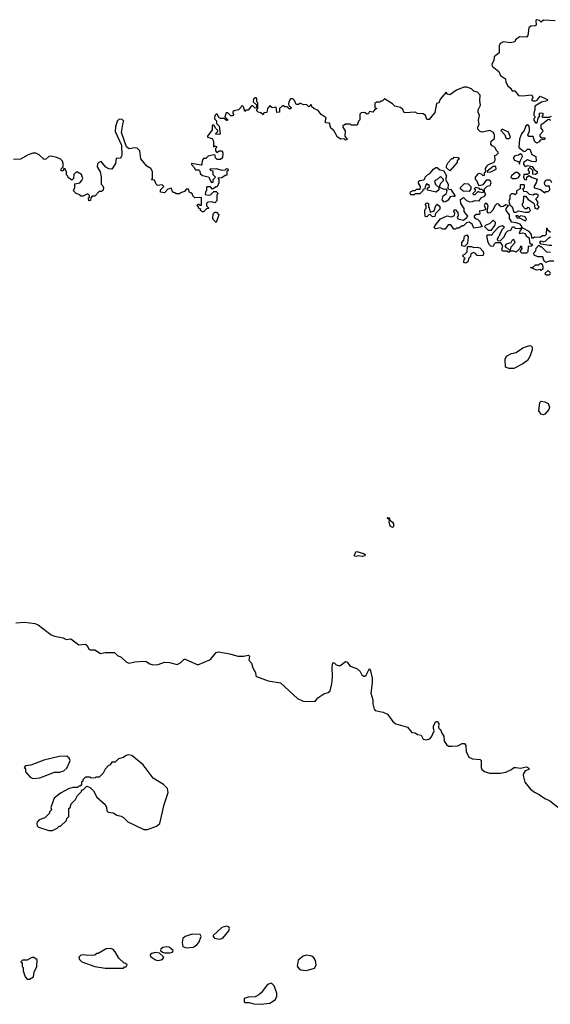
# Model space of a CAD drawing. Extents: x 2494118 to 2687960, y 757339 to 915227.
# Tile 24 of 256: x 2552510 to 2557144, y 822873 to 831482. Entities that reach past the tile are written whole.
import ezdxf

# ---------------------------------------------------------------- set-up
doc = ezdxf.new("R2010")
doc.units = 0

msp = doc.modelspace()

# ---------------------------------------------------------------- linework, layer by layer
at = {"layer": '0CON20XD'}
for points in [[(2557185, 831472.5), (2557085, 831477.5), (2557065, 831460), (2557050, 831475), (2557025, 831482.5), (2557017.5, 831475), (2557020, 831435), (2557011.7, 831428.3), (2556975, 831426.7), (2556955, 831410), (2556947.5, 831345), (2556935, 831330), (2556875, 831332.5), (2556840, 831305), (2556835, 831290), (2556795, 831280), (2556735, 831287.5), (2556707, 831273), (2556697.5, 831255), (2556697, 831193), (2556653, 831157), (2556650, 831125), (2556633.3, 831095), (2556637.5, 831075), (2556695, 831030), (2556710, 830995), (2556752.5, 830965), (2556756.7, 830935), (2556773.8, 830903.8), (2556797.5, 830885), (2556811.7, 830861.7), (2556835, 830860), (2556865, 830820), (2556905, 830817.5), (2556980, 830825), (2556990, 830805), (2556990, 830795), (2556980, 830785), (2556995, 830772.5), (2557015, 830772.5), (2557030, 830780), (2557055, 830812.5), (2557120, 830785), (2557117, 830773), (2557067.5, 830762.5), (2557010, 830725), (2557010, 830695), (2557000, 830665), (2557000, 830645), (2557010, 830635), (2557010, 830625), (2557000, 830615), (2557000, 830605), (2557015, 830580), (2557028.3, 830581.7), (2557038.3, 830621.7), (2557050, 830635), (2557050, 830665), (2557060.7, 830669.3), (2557077.5, 830665), (2557080, 830645), (2557070, 830635), (2557075, 830630), (2557135, 830630), (2557155, 830640)], [(2557145, 829622.5), (2557121.7, 829641.7), (2557120, 829655), (2557111.7, 829658.3), (2557107.5, 829605), (2557097, 829593), (2557075, 829592.5), (2557051.7, 829578.3), (2557005, 829580), (2556995, 829572.5), (2556983, 829573), (2556980, 829605), (2556959.3, 829629.3), (2556905, 829660), (2556890, 829660), (2556890, 829645), (2556881.7, 829638.3), (2556871.7, 829611.7), (2556905, 829617.5), (2556923, 829613), (2556933.6, 829593.6), (2556960, 829575), (2556961.7, 829531.7), (2556990, 829515), (2556977, 829503), (2556951.7, 829498.3), (2556947.5, 829452.5), (2556935, 829440), (2556895, 829440), (2556880, 829455), (2556897, 829483), (2556895, 829500), (2556885, 829500), (2556878.3, 829481.7), (2556845, 829450), (2556825, 829460), (2556795, 829460), (2556785, 829450), (2556775, 829450), (2556765, 829460), (2556725, 829460), (2556720, 829475), (2556730, 829505), (2556711.7, 829531.7), (2556665, 829530), (2556651.7, 829518.3), (2556647.5, 829505), (2556645, 829500), (2556625, 829502.5), (2556612.5, 829515), (2556602.5, 829535), (2556590, 829595), (2556595, 829600), (2556635, 829600), (2556645, 829620), (2556695, 829670), (2556725, 829682.5), (2556737.5, 829675), (2556737, 829663), (2556723, 829647), (2556700, 829605), (2556700, 829595), (2556690, 829585), (2556688.3, 829571.7), (2556680, 829565), (2556681.7, 829551.7), (2556705, 829550), (2556740, 829585), (2556755, 829620), (2556773, 829637), (2556798.3, 829641.7), (2556815, 829670), (2556825, 829670), (2556838.3, 829658.3), (2556875, 829657.5), (2556890, 829660), (2556897.5, 829672.5), (2556880, 829695), (2556845, 829707.5), (2556803, 829713), (2556802.5, 829725), (2556787.5, 829745), (2556787, 829777), (2556757.5, 829815), (2556758.3, 829831.7), (2556778.3, 829858.3), (2556755, 829862.5), (2556731.7, 829848.3), (2556715, 829847.5), (2556703.6, 829853.6), (2556695, 829870), (2556678.3, 829871.7), (2556660, 829855), (2556643, 829817), (2556620, 829795), (2556605, 829790), (2556592.5, 829805), (2556602.5, 829855), (2556590, 829875), (2556573.6, 829876.4), (2556567.5, 829855), (2556577.5, 829835), (2556576.7, 829823.3), (2556556.4, 829813.6), (2556521.7, 829808.3), (2556527.5, 829797.5), (2556525, 829780), (2556495, 829780), (2556480, 829765), (2556480, 829755), (2556495, 829740), (2556508.3, 829738.3), (2556528.3, 829718.3), (2556530, 829705), (2556550, 829675), (2556531.7, 829668.3), (2556475, 829660), (2556462.5, 829695), (2556435, 829713.3), (2556413.3, 829706.7), (2556385, 829680), (2556375, 829680), (2556345, 829660), (2556325, 829660), (2556315, 829650), (2556301.7, 829651.7), (2556275, 829690), (2556251.7, 829688.3), (2556225, 829650), (2556205, 829650), (2556185, 829662.5), (2556140, 829655), (2556130, 829665), (2556135, 829680), (2556185, 829740), (2556243, 829767), (2556285, 829760), (2556308.3, 829771.7), (2556310, 829795), (2556300, 829805), (2556305, 829820), (2556315, 829820), (2556337, 829797), (2556340, 829765), (2556330, 829755), (2556335, 829740), (2556385, 829730), (2556415, 829752.5), (2556422.5, 829765), (2556392.5, 829805), (2556391.7, 829831.7), (2556362.5, 829875), (2556358.3, 829911.7), (2556385, 829927.5), (2556411.2, 829901.2), (2556440.7, 829890.7), (2556465, 829892.5), (2556485, 829902.5), (2556521.7, 829898.3), (2556543.6, 829926.4), (2556569.3, 829940.7), (2556580, 829955), (2556570, 829975), (2556570, 830005), (2556593, 830027), (2556618.3, 830031.7), (2556627.5, 830055), (2556620, 830075), (2556615, 830080), (2556585, 830080), (2556555, 830040), (2556525, 830030), (2556513, 830043), (2556505, 830070), (2556490, 830085), (2556490, 830105), (2556518.3, 830141.7), (2556540, 830135), (2556555, 830120), (2556568.3, 830121.7), (2556570, 830145), (2556580, 830155), (2556578.3, 830181.7), (2556592.5, 830205), (2556605, 830217.5), (2556653, 830237), (2556662.5, 830255), (2556660, 830295), (2556675, 830300), (2556690, 830315), (2556690, 830325), (2556671.7, 830341.7), (2556665, 830360), (2556650, 830375), (2556635, 830380), (2556624, 830395), (2556628.8, 830421.2), (2556657.5, 830445), (2556656.1, 830476.1), (2556647.5, 830495), (2556615, 830512.5), (2556548.3, 830498.3), (2556530, 830505), (2556510, 830525), (2556510, 830545), (2556522.5, 830565), (2556517.5, 830605), (2556526.4, 830643.6), (2556514.4, 830674.4), (2556514.2, 830695), (2556533.3, 830735), (2556527.5, 830775), (2556531.7, 830821.7), (2556508.3, 830848.3), (2556475, 830857.5), (2556455, 830877.5), (2556415, 830892.5), (2556388.3, 830891.7), (2556325, 830867.5), (2556265, 830826.7), (2556245, 830830), (2556235, 830847.5), (2556181.7, 830788.3), (2556170, 830755), (2556150, 830750), (2556135, 830670), (2556097, 830623)], [(2556097, 830623), (2556085, 830610), (2556065, 830610), (2556053.3, 830645), (2556035, 830660), (2555985, 830662.5), (2555965, 830672.5), (2555875, 830667.5), (2555863.6, 830673.6), (2555856.1, 830696.1), (2555836.1, 830716.1), (2555785, 830727.5), (2555765, 830747.5), (2555695, 830790), (2555675, 830770), (2555665, 830770), (2555655, 830760), (2555625, 830760), (2555611.7, 830748.3), (2555610, 830715), (2555630, 830705), (2555611.7, 830698.3), (2555595, 830672.5), (2555565, 830680), (2555556.4, 830663.6), (2555545, 830657.5), (2555521.7, 830671.7), (2555491.7, 830668.3), (2555480, 830655), (2555481.7, 830608.3), (2555470, 830595), (2555458.3, 830561.7), (2555405, 830560), (2555395, 830570), (2555355, 830570), (2555345, 830560), (2555331.7, 830558.3), (2555333, 830543), (2555351.7, 830511.7), (2555350, 830465), (2555370, 830435), (2555355, 830430), (2555345, 830440), (2555315, 830438.8), (2555284.3, 830454.3), (2555252.5, 830515), (2555227.5, 830535), (2555215, 830577.5), (2555181.7, 830581.7), (2555180, 830605), (2555187.5, 830625), (2555143.6, 830653.6), (2555117.3, 830687.3), (2555080, 830705), (2555061.7, 830721.7), (2555055, 830740), (2555035, 830720), (2555015, 830740), (2554988.3, 830738.3), (2554965, 830750), (2554955, 830750), (2554945, 830740), (2554925, 830740), (2554910, 830775), (2554895, 830790), (2554875, 830790), (2554860, 830765), (2554857.5, 830745), (2554861.7, 830731.7), (2554880, 830715), (2554877, 830703), (2554863, 830703), (2554845, 830720), (2554825, 830720), (2554815, 830730), (2554805, 830730), (2554780, 830705), (2554780, 830675), (2554755, 830670), (2554748.3, 830718.3), (2554715, 830712.5), (2554695, 830730), (2554673, 830707), (2554668.3, 830671.7), (2554641.7, 830668.3), (2554635, 830650), (2554617, 830667), (2554593, 830673), (2554580, 830685), (2554580, 830695), (2554590, 830705), (2554590, 830755), (2554580, 830765), (2554580, 830795), (2554575, 830800), (2554565, 830800), (2554551.7, 830788.3), (2554550, 830765), (2554578.3, 830738.3), (2554578.3, 830711.7), (2554565, 830710), (2554545, 830730), (2554535, 830730), (2554505, 830690), (2554485, 830690), (2554475, 830680), (2554465, 830720), (2554455, 830730), (2554443, 830727), (2554440, 830715), (2554420, 830695), (2554383, 830687), (2554371.7, 830678.3), (2554370, 830665), (2554380, 830655), (2554367, 830643), (2554353, 830643), (2554327, 830667), (2554311.7, 830668.3), (2554302.5, 830632.5), (2554328.3, 830608.3), (2554325, 830600), (2554315, 830600), (2554295, 830620), (2554265, 830617.5), (2554253, 830623), (2554235, 830657.5), (2554225, 830657.5), (2554213.3, 830645), (2554210, 830615), (2554228.3, 830598.3), (2554230, 830575), (2554251.7, 830551.7), (2554260, 830485), (2554255, 830480), (2554221.7, 830481.7), (2554221.7, 830488.3), (2554238.3, 830501.7), (2554240, 830515), (2554220, 830535), (2554215, 830550), (2554205, 830560), (2554195, 830560), (2554190, 830555), (2554191.7, 830518.3), (2554150, 830465), (2554150, 830455), (2554190, 830445), (2554201.7, 830421.7), (2554201.7, 830371.7), (2554215, 830380), (2554230, 830375), (2554230, 830365), (2554220, 830355), (2554220, 830335), (2554231.7, 830321.7), (2554253, 830337), (2554276.7, 830336.7), (2554282.5, 830315), (2554280, 830275), (2554265, 830260), (2554235, 830260), (2554220, 830275), (2554218.3, 830298.3), (2554205, 830300), (2554155, 830290), (2554135, 830270), (2554115, 830270), (2554103, 830247), (2554101.7, 830218.3), (2554095, 830210), (2554010, 830225), (2554010, 830215), (2554035, 830190), (2554045, 830170), (2554075, 830170), (2554080, 830165), (2554090, 830135), (2554105, 830120), (2554158.3, 830108.3), (2554185, 830060), (2554198.3, 830061.7), (2554200, 830085), (2554220, 830105), (2554200, 830125), (2554198.3, 830158.3), (2554185, 830160), (2554171.7, 830178.3), (2554225, 830180), (2554275, 830167.5), (2554305, 830170), (2554315, 830180), (2554328.3, 830178.3), (2554330, 830165), (2554320, 830155), (2554320, 830125), (2554315, 830120), (2554305, 830120), (2554275, 830100), (2554241.7, 830098.3), (2554250, 830085), (2554250, 830055), (2554235, 830020), (2554225, 830020), (2554195, 830000), (2554175, 830020), (2554145, 830020), (2554140, 830015), (2554140, 829985), (2554133, 829977), (2554130, 829955), (2554155, 829947.5), (2554175, 829950), (2554205, 829980), (2554225, 829980), (2554240, 829965), (2554232.5, 829945), (2554231.7, 829898.3), (2554215, 829880), (2554185, 829890), (2554151.7, 829888.3), (2554140, 829875), (2554140, 829855), (2554158.3, 829838.3), (2554158.3, 829831.7), (2554141.7, 829828.3), (2554115, 829802.5), (2554105, 829802.5), (2554090, 829815), (2554088.3, 829828.3), (2554070, 829835), (2554070, 829845), (2554060, 829855), (2554065, 829870), (2554075, 829870), (2554085, 829860), (2554098.3, 829861.7), (2554098.3, 829928.3), (2554040, 829925), (2554021.7, 829941.7), (2554018.3, 829958.3), (2554005, 829970), (2553991.7, 829971.7), (2553985, 830000), (2553965, 830000), (2553948.3, 829981.7), (2553915, 829970), (2553905, 829960), (2553875, 829960), (2553865, 829970), (2553851.7, 829971.7), (2553840, 829985), (2553835, 830010), (2553805, 830000), (2553775, 829970), (2553740, 829975), (2553740, 829995), (2553770, 830025), (2553755, 830040), (2553713, 830033), (2553703, 830043), (2553688.3, 830078.3), (2553661.7, 830081.7), (2553670, 830095), (2553670, 830155), (2553655, 830180), (2553620.7, 830200.7), (2553566.7, 830265), (2553560, 830335), (2553535, 830360), (2553515, 830362.5), (2553465, 830352.5), (2553441.7, 830371.7), (2553400, 830495), (2553412.5, 830585), (2553420, 830595), (2553405, 830610), (2553385, 830612.5), (2553375, 830610), (2553362.5, 830595), (2553346.7, 830545), (2553343.3, 830505), (2553397.5, 830385), (2553402.5, 830295), (2553397, 830283), (2553387, 830273), (2553351.7, 830268.3), (2553346.2, 830225), (2553315, 830176.2), (2553289.2, 830179.2), (2553262.5, 830192.5), (2553221.7, 830241.7), (2553200, 830235), (2553188.3, 830221.7), (2553187.5, 830195), (2553211.7, 830151.7), (2553220, 830105), (2553220, 830045), (2553235, 830030), (2553241.7, 830011.7), (2553238.3, 829991.7), (2553225, 829980), (2553205, 829980), (2553165, 829940), (2553141.7, 829938.3), (2553130, 829925), (2553128.3, 829901.7), (2553115, 829900), (2553110, 829925), (2553118.3, 829931.7), (2553120, 829945), (2553108.3, 829958.3), (2553095, 829957.5), (2553065, 829940), (2553045, 829940), (2553035, 829950), (2553001.7, 829961.7), (2552980, 829985), (2552992.5, 830015), (2552991.7, 830048.3), (2553035, 830056.7), (2553053.6, 830076.4), (2553060, 830095), (2553049.3, 830129.3), (2553015, 830150), (2553001.7, 830148.3), (2552981.7, 830128.3), (2552980, 830095), (2552965, 830080), (2552931.7, 830101.7), (2552930, 830115), (2552920, 830125), (2552920, 830155), (2552911.7, 830161.7), (2552908.3, 830178.3), (2552895, 830180), (2552888.3, 830161.7), (2552871.7, 830161.7), (2552871.7, 830178.3), (2552890, 830195), (2552890, 830225), (2552882.5, 830245), (2552865, 830262.5), (2552835, 830277.5), (2552785, 830290), (2552763, 830287), (2552738.3, 830261.7), (2552725, 830260), (2552680.7, 830300.7), (2552650, 830315), (2552625, 830316.2), (2552585, 830301.2), (2552517.1, 830262.9), (2552455, 830260)], [(2557145, 830602.5), (2557135, 830610), (2557123, 830607), (2557078.3, 830571.7), (2557060, 830565), (2557060, 830535), (2557077, 830517), (2557077.5, 830505), (2557053, 830477), (2557052.5, 830465), (2557065, 830450), (2557098.3, 830448.3), (2557090, 830435), (2557055, 830430), (2557046.4, 830413.6), (2557025, 830403.3), (2557007.5, 830415), (2557000.7, 830440.7), (2556995, 830460), (2556955, 830462.5), (2556947.5, 830475), (2556961.7, 830508.3), (2556962.5, 830535), (2556957.5, 830555), (2556945, 830562.5), (2556930, 830555), (2556916.7, 830515), (2556891.2, 830485), (2556873.6, 830436.4), (2556870, 830365), (2556915, 830330), (2556928.3, 830331.7), (2556945, 830350), (2556965, 830350), (2556983.6, 830303.6), (2557017.5, 830285), (2557020, 830245), (2557015, 830240), (2556983, 830243), (2556945, 830257.5), (2556910, 830235), (2556910, 830215), (2556925, 830200), (2556945, 830207.5), (2556985, 830200), (2557001.7, 830171.7), (2557030, 830155), (2557028.3, 830141.7), (2557015, 830130), (2556991.7, 830131.7), (2556990, 830165), (2556965, 830190), (2556950, 830175), (2556950, 830165), (2556960, 830155), (2556958.3, 830141.7), (2556945, 830130), (2556911.7, 830128.3), (2556910, 830105), (2556920, 830085), (2556937, 830083), (2556940, 830105), (2556955, 830120), (2556985, 830102.5), (2557028.3, 830088.3), (2557020, 830055), (2557003, 830027), (2557003.3, 830013.3), (2557057, 829997), (2557095, 829970), (2557105, 829980), (2557125, 829980), (2557140, 829995), (2557138.3, 830028.3), (2557108.3, 830028.3), (2557095, 830040), (2557093.6, 830056.4), (2557103, 830077), (2557115, 830082.5), (2557141.7, 830081.7), (2557155, 830060)], [(2556785, 830442.5), (2556797.5, 830455), (2556778.3, 830498.3), (2556723.9, 830526.1), (2556712.5, 830515), (2556747, 830477), (2556755, 830450), (2556765, 830442.5), (2556785, 830442.5)], [(2556265, 830160), (2556238.3, 830188.3), (2556237.5, 830205), (2556252.5, 830235), (2556285, 830270), (2556295, 830270), (2556305, 830280), (2556338.3, 830278.3), (2556348.3, 830261.7), (2556331.7, 830248.3), (2556330, 830235), (2556265, 830160)], [(2556875, 830220), (2556880, 830245), (2556902.5, 830285), (2556898.3, 830298.3), (2556885, 830310), (2556865, 830297.5), (2556835, 830292.5), (2556820, 830275), (2556830, 830255), (2556868.3, 830238.3), (2556875, 830220)], [(2556218.3, 829888.3), (2556198.3, 829908.3), (2556207.5, 829942.5), (2556236.4, 829963.6), (2556242.5, 829985), (2556235, 830000), (2556218.3, 829998.3), (2556180, 830015), (2556180, 830035), (2556190, 830055), (2556210, 830075), (2556210, 830085), (2556185, 830110), (2556156.2, 830083.8), (2556137.5, 830075), (2556133.6, 830066.4), (2556142.5, 830042.5), (2556170, 830015), (2556170, 829995), (2556147, 829973), (2556071.7, 829991.7), (2556071.7, 830008.3), (2556090, 830025), (2556085, 830040), (2556075, 830040), (2556065, 830050), (2556050, 830025), (2556048.3, 830001.7), (2556031.7, 829998.3), (2556030, 829985), (2556005, 829960), (2555965, 829960), (2555955, 829950), (2555925, 829950), (2555920, 829965), (2555923.6, 829976.4), (2555945, 829990), (2555965, 829990), (2555975, 830000), (2556008.3, 830001.7), (2556010, 830025), (2555993, 830053), (2555995, 830070), (2556003, 830077), (2556038.3, 830081.7), (2556048.3, 830091.7), (2556050, 830105), (2556070, 830125), (2556093, 830137), (2556122.5, 830175), (2556145, 830190), (2556155, 830190), (2556178.3, 830168.3), (2556210, 830165), (2556237, 830117), (2556230, 830085), (2556252.5, 830045), (2556250, 830005), (2556276.4, 829996.4), (2556310, 829945), (2556307, 829933), (2556295, 829940), (2556270, 829935), (2556252.5, 829905), (2556235, 829892.5), (2556218.3, 829888.3)], [(2556595, 830150), (2556625, 830152.5), (2556670, 830175), (2556668.3, 830198.3), (2556645, 830200), (2556591.7, 830158.3), (2556595, 830150)], [(2556845, 830092.5), (2556866.4, 830103.6), (2556880, 830125), (2556855, 830147.5), (2556840, 830145), (2556805, 830117.5), (2556800, 830105), (2556815, 830092.5), (2556845, 830092.5)], [(2556435, 829980), (2556383, 829983), (2556360, 830005), (2556360, 830015), (2556395, 830050), (2556427, 830047), (2556450, 830025), (2556450, 830005), (2556435, 829980)], [(2556485, 829950), (2556471.7, 829951.7), (2556470, 829965), (2556490, 829985), (2556490, 829995), (2556480, 830005), (2556493, 830017), (2556518.3, 830008.3), (2556525, 830000), (2556545, 830000), (2556560, 829985), (2556555, 829970), (2556523, 829973), (2556515, 829980), (2556485, 829950)], [(2556955, 829800), (2556970, 829815), (2556958.3, 829838.3), (2556945, 829840), (2556935, 829830), (2556925, 829830), (2556900, 829855), (2556900, 829875), (2556910, 829885), (2556911.7, 829938.3), (2556928.3, 829938.3), (2556950, 829910), (2556990, 829885), (2557001.7, 829871.7), (2557010, 829835), (2557025, 829827.5), (2557035, 829830), (2557047.5, 829845), (2557030, 829865), (2557037.5, 829885), (2557017.5, 829915), (2557036.4, 829933.6), (2557040, 829945), (2557025, 829957.5), (2557005, 829957.5), (2556995, 829947.5), (2556963.3, 829953.3), (2556938.3, 829978.3), (2556911.7, 829981.7), (2556910, 829995), (2556900, 830005), (2556918.3, 830011.7), (2556920, 830035), (2556915, 830040), (2556885, 830040), (2556880, 830035), (2556880, 830005), (2556850, 829985), (2556848.3, 829961.7), (2556835, 829950), (2556825, 829960), (2556805, 829960), (2556790, 829945), (2556790, 829915), (2556782.5, 829895), (2556790, 829865), (2556810, 829845), (2556825, 829800), (2556845, 829800), (2556865, 829812.5), (2556925, 829800), (2556955, 829800)], [(2556115, 829760), (2556095, 829780), (2556083, 829777), (2556065, 829760), (2556051.7, 829761.7), (2556047.5, 829805), (2556050, 829825), (2556060, 829835), (2556060, 829855), (2556050, 829865), (2556065, 829880), (2556080, 829875), (2556080, 829845), (2556087, 829837), (2556095, 829800), (2556130, 829810), (2556143, 829857), (2556155, 829870), (2556178.3, 829848.3), (2556180, 829825), (2556142.5, 829787.5), (2556135, 829762.5), (2556115, 829760)], [(2554225, 829710), (2554200, 829735), (2554197.5, 829745), (2554200, 829785), (2554215, 829800), (2554228.3, 829798.3), (2554250, 829775), (2554225, 829710)], [(2556925, 829722.5), (2556936.7, 829735), (2556926, 829756), (2556915, 829762.5), (2556885, 829767.5), (2556875, 829760), (2556855, 829770), (2556843, 829767), (2556855, 829750), (2556875, 829750), (2556925, 829722.5)], [(2556625, 829640), (2556605, 829640), (2556570, 829675), (2556585, 829690), (2556615, 829700), (2556645, 829730), (2556661.7, 829711.7), (2556660, 829685), (2556625, 829640)], [(2556395, 829500), (2556370, 829505), (2556370, 829535), (2556390, 829555), (2556395, 829590), (2556415, 829600), (2556427.5, 829585), (2556420, 829525), (2556395, 829500)], [(2557157, 829507), (2557133, 829507), (2557065, 829520), (2557052.5, 829535), (2557065, 829550), (2557085, 829540), (2557105, 829547.5), (2557130, 829575), (2557145, 829582.5)], [(2556405, 829352.5), (2556388.3, 829358.3), (2556392.5, 829387.5), (2556400, 829395), (2556381.7, 829411.7), (2556380, 829425), (2556398.3, 829431.7), (2556418.3, 829451.7), (2556421.7, 829498.3), (2556455, 829500), (2556475, 829490), (2556505, 829493.3), (2556528.3, 829488.3), (2556556.2, 829456.2), (2556561.2, 829435), (2556555, 829417.5), (2556505, 829420), (2556489.3, 829439.3), (2556473, 829447), (2556450, 829435), (2556447, 829413), (2556431.7, 829398.3), (2556422.5, 829365), (2556405, 829352.5)], [(2556795, 829470), (2556803, 829497), (2556837.5, 829535), (2556825, 829560), (2556810, 829555), (2556798.3, 829531.7), (2556759.3, 829520.7), (2556747.5, 829505), (2556755, 829490), (2556770, 829485), (2556785, 829470), (2556795, 829470)], [(2557175, 829370), (2557135, 829370), (2557105, 829360), (2557091.7, 829371.7), (2557078.3, 829408.3), (2557035, 829410), (2557003, 829423), (2557000, 829445), (2557018.3, 829461.7), (2557020, 829485), (2557045, 829510), (2557055, 829500), (2557065, 829500), (2557111.7, 829451.7), (2557145, 829450)], [(2557065, 829290), (2557057.5, 829297.5), (2557023.6, 829293.6), (2556970, 829315), (2556998.3, 829321.7), (2557015, 829340), (2557045, 829340), (2557055, 829350), (2557065, 829350), (2557077, 829337), (2557080, 829315), (2557078.3, 829301.7), (2557065, 829290)], [(2557145, 829260), (2557131.7, 829248.3), (2557105, 829250), (2557100, 829265), (2557125, 829290), (2557145, 829270)], [(2556825, 828433.3), (2556785, 828433.3), (2556753.9, 828443.9), (2556750, 828515), (2556760.7, 828539.3), (2556805, 828562.5), (2556845, 828573.3), (2556905, 828613.3), (2556935, 828626.2), (2556965, 828632.5), (2556979.3, 828629.3), (2556986.4, 828616.4), (2556986.7, 828595), (2556967.7, 828542.3), (2556946.1, 828503.9), (2556905, 828472.5), (2556825, 828433.3)], [(2557085, 828027.5), (2557065, 828032.5), (2557043.6, 828063.6), (2557052.5, 828135), (2557063, 828147), (2557095, 828142.5), (2557125, 828127.5), (2557137.5, 828095), (2557132.5, 828075), (2557095, 828032.5), (2557085, 828027.5)], [(2555765, 827041.2), (2555746, 827055), (2555737.5, 827092.5), (2555740, 827110), (2555720, 827125), (2555725, 827130), (2555738.3, 827128.3), (2555740, 827110), (2555765, 827090), (2555773.8, 827075), (2555775, 827050), (2555765, 827041.2)], [(2555445, 826787.5), (2555430, 826795), (2555445, 826830), (2555455, 826832.5), (2555512.5, 826815), (2555526.2, 826805), (2555525, 826793.3), (2555505, 826788.8), (2555465, 826793.8), (2555445, 826787.5)], [(2552475, 826208.1), (2552555, 826215.6), (2552642.9, 826202.9), (2552671.7, 826191.7), (2552784.6, 826104.6), (2552815, 826091.9), (2552888.5, 826078.5), (2552915, 826062), (2552955, 826067.8), (2553025.6, 826015.6), (2553085, 826021.8), (2553099.4, 826009.4), (2553115, 825977.5), (2553125, 825972.5), (2553165, 825973.5), (2553215, 825941.4), (2553255, 825949.2), (2553339.2, 825949.2), (2553365, 825922.5), (2553395, 825908), (2553444, 825864), (2553465, 825856.2), (2553515, 825869.1), (2553595, 825874.4), (2553615, 825870.8), (2553645, 825850.8), (2553671.7, 825841.7), (2553720, 825845), (2553775, 825865.8), (2553817, 825863), (2553884.1, 825845.9), (2553918.3, 825861.7), (2553945, 825890), (2553955, 825890), (2554065, 825842.9), (2554175, 825888.6), (2554211.7, 825931.7), (2554225, 825948.8), (2554245, 825953.8), (2554345, 825939.2), (2554415, 825916.7), (2554465, 825917.5), (2554507.5, 825927.5), (2554516.7, 825916.7), (2554512.3, 825882.3), (2554533.8, 825855), (2554546, 825815), (2554570, 825775), (2554572.5, 825745), (2554578.7, 825738.7), (2554680.7, 825700.7), (2554788.8, 825685), (2554935, 825547.8), (2554985, 825523.4), (2555089.5, 825520.5), (2555115, 825552.5), (2555165, 825586.7), (2555205, 825600), (2555220, 825615), (2555236.7, 825675), (2555242.5, 825735), (2555237.5, 825825), (2555245, 825860), (2555255, 825860), (2555273, 825843), (2555305, 825832.5), (2555355, 825870), (2555367, 825867), (2555395, 825830), (2555455, 825810), (2555483, 825783), (2555497.5, 825755), (2555515, 825743.3), (2555525, 825743.3), (2555535, 825752.5), (2555565, 825810), (2555575, 825790), (2555588, 825725), (2555587.5, 825685), (2555575.8, 825594.2), (2555593.3, 825535), (2555595, 825500), (2555606.7, 825455), (2555615, 825443.3), (2555685, 825428.8), (2555720.7, 825410.7), (2555770, 825345), (2555795, 825326.2), (2555895.7, 825295.7), (2555935, 825251.2), (2555965, 825246.7), (2555985, 825233.3), (2556017, 825227), (2556035, 825192.5), (2556063.6, 825186.4), (2556092.5, 825195), (2556105, 825212.5), (2556130, 825265), (2556122.5, 825285), (2556123, 825307), (2556143.6, 825346.4), (2556155, 825346.7), (2556169.3, 825329.3), (2556167.5, 825295), (2556173.3, 825283.3), (2556186.1, 825276.1), (2556196.7, 825245), (2556215, 825217.5), (2556216.2, 825175), (2556236.7, 825145), (2556255, 825131.2), (2556285, 825130), (2556335, 825132.5), (2556375, 825153.3), (2556395, 825152.5), (2556406.2, 825136.2), (2556410, 825085), (2556433.3, 825035), (2556465, 825020), (2556530, 825015), (2556540, 825005), (2556538.8, 824945), (2556546.7, 824925), (2556567.9, 824907.9), (2556614.3, 824895.7), (2556705, 824893.6), (2556755.5, 824904.5), (2556804.2, 824925.8), (2556826.7, 824943.3), (2556846.4, 824943.6), (2556885, 824937.5), (2556935, 824948.8), (2556955, 824938), (2556956.7, 824925), (2556925, 824913.3), (2556906.7, 824885), (2556906.7, 824875), (2556921.2, 824815), (2556972, 824755), (2557005, 824727.5), (2557047.6, 824707.6), (2557095, 824673.1), (2557135.5, 824655.5), (2557208.3, 824598.3)], [(2552625, 824847.5), (2552685, 824853.3), (2552815, 824903.3), (2552856.1, 824903.9), (2552896.1, 824913.9), (2552920.7, 824939.3), (2552947.5, 824995), (2552950, 825005), (2552942.5, 825025), (2552921.7, 825041.7), (2552855, 825040), (2552720.7, 825009.3), (2552607, 824963), (2552561.7, 824958.3), (2552550, 824945), (2552560, 824935), (2552560, 824905), (2552600, 824860), (2552625, 824847.5)], [(2552795, 824392.5), (2552837, 824413), (2552855, 824430), (2552865, 824430), (2552918.3, 824481.7), (2552921.7, 824498.3), (2552940, 824515), (2552940, 824585), (2552950, 824595), (2552960, 824625), (2552997.5, 824665), (2553015, 824700), (2553050, 824735), (2553051.7, 824748.3), (2553065, 824750), (2553095, 824780), (2553125, 824770), (2553138.3, 824758.3), (2553155, 824740), (2553183.6, 824683.6), (2553255, 824620), (2553267.5, 824595), (2553270, 824565), (2553283, 824553), (2553327, 824547), (2553358.3, 824528.3), (2553397, 824517), (2553416.4, 824506.4), (2553455, 824467.5), (2553595, 824402.5), (2553625, 824402.5), (2553705, 824430), (2553733.3, 824455), (2553770.7, 824619.3), (2553807.5, 824725), (2553801.7, 824761.7), (2553766.1, 824796.1), (2553675, 824850), (2553588.3, 824968.3), (2553488.8, 825048.8), (2553456.4, 825053.6), (2553433.8, 825046.2), (2553415, 825032.5), (2553371.7, 825018.3), (2553345, 824990), (2553315, 824990), (2553296.7, 824963.3), (2553285, 824960), (2553255, 824930), (2553240, 824895), (2553205, 824860), (2553175, 824860), (2553170, 824855), (2553135, 824850), (2553125, 824860), (2553085, 824860), (2553060, 824835), (2553060, 824825), (2553050, 824815), (2553050, 824795), (2553038.3, 824781.7), (2553025, 824780), (2553015, 824770), (2552975, 824770), (2552935, 824757.5), (2552865, 824720), (2552810, 824675), (2552782.5, 824595), (2552787.5, 824572.5), (2552770, 824555), (2552770, 824545), (2552730, 824505), (2552680, 824485), (2552663, 824467), (2552660, 824455), (2552663, 824433), (2552675, 824422.5), (2552765, 824392.5), (2552795, 824392.5)], [(2554255, 823442.5), (2554285, 823452.5), (2554337.5, 823515), (2554342.5, 823535), (2554335, 823550), (2554315, 823556.7), (2554273.9, 823546.1), (2554200, 823475), (2554200, 823465), (2554211.7, 823451.7), (2554255, 823442.5)], [(2553965, 823367.5), (2554025, 823373.3), (2554055, 823391.2), (2554073.8, 823415), (2554093.3, 823465), (2554085, 823482.5), (2554015, 823486.2), (2553955, 823466.7), (2553935, 823450), (2553927.5, 823415), (2553935, 823380), (2553965, 823367.5)], [(2553255, 823188.8), (2553415, 823190), (2553425, 823200), (2553438.3, 823201.7), (2553448.3, 823218.3), (2553435, 823230), (2553421.7, 823231.7), (2553377, 823277), (2553345, 823332.5), (2553325, 823352.5), (2553305, 823360), (2553265, 823357.5), (2553195, 823317.5), (2553183, 823317), (2553167, 823303), (2553105, 823300), (2553063.9, 823306.1), (2553045, 823302.5), (2553027.5, 823285), (2553032.5, 823265), (2553052.5, 823245), (2553165, 823204), (2553255, 823188.8)], [(2553715, 823257.5), (2553745, 823262.5), (2553759.3, 823270.7), (2553767.5, 823285), (2553731.7, 823321.7), (2553693.6, 823326.4), (2553663, 823317), (2553650, 823305), (2553651.7, 823291.7), (2553695, 823262.5), (2553715, 823257.5)], [(2553825, 823322.5), (2553845, 823330), (2553850, 823345), (2553815, 823372.5), (2553795, 823376.7), (2553760.7, 823369.3), (2553742.5, 823355), (2553740, 823345), (2553758.3, 823328.3), (2553775, 823322.5), (2553825, 823322.5)], [(2555005, 823168), (2555035, 823173.8), (2555085, 823190), (2555100, 823215), (2555092.5, 823255), (2555079.3, 823279.3), (2555060, 823295), (2555015, 823303.3), (2554985, 823293.3), (2554941.2, 823258.8), (2554933, 823207), (2554947.5, 823185), (2554965, 823176.2), (2555005, 823168)], [(2552575, 823093.3), (2552595, 823093.8), (2552630, 823115), (2552637.5, 823155), (2552660, 823205), (2552661.7, 823261.7), (2552633, 823283), (2552615, 823282.5), (2552575, 823260), (2552535, 823260), (2552520, 823245), (2552530, 823235), (2552530, 823205), (2552540, 823195), (2552540, 823165), (2552556.7, 823115), (2552575, 823093.3)], [(2554615, 822873.3), (2554695, 822883.3), (2554742.5, 822915), (2554750.7, 822929.3), (2554756.7, 822945), (2554755, 822970), (2554731.2, 823035), (2554708, 823058), (2554675, 823046.7), (2554620, 822975), (2554597.5, 822955), (2554565, 822940), (2554503.9, 822936.1), (2554470, 822925), (2554470, 822895), (2554475, 822890), (2554515, 822890), (2554555, 822877.5), (2554615, 822873.3)]]:
    msp.add_lwpolyline(points, dxfattribs=at)

doc.saveas('drawing.dxf')
